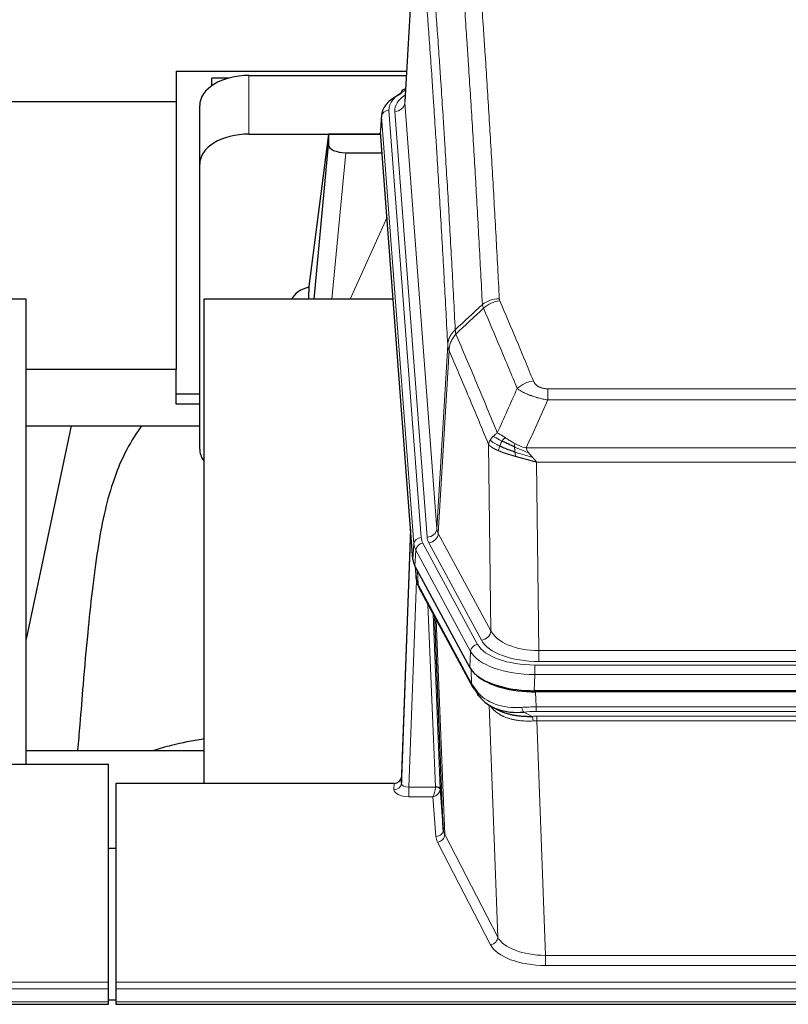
# Model space of a CAD drawing. Header units: inches. Extents: x 0 to 23760, y -13 to 16800.
# Tile 109 of 222: x 5627 to 5939, y 13660 to 14060. Entities that reach past the tile are written whole.
import ezdxf

# ---------------------------------------------------------------- set-up
doc = ezdxf.new("R2010")
doc.units = ezdxf.units.IN
doc.layers.add('254', color=7, linetype='Continuous', true_color=0xffffff)
doc.styles.add('latin_extended', font='simplex.shx')
doc.dimstyles.get("Standard").update_dxf_attribs({"dimtxt": 0.18, "dimasz": 0.18, "dimexe": 0.18, "dimexo": 0.0625, "dimgap": 0.09, "dimtad": 0, "dimtih": 1, "dimtoh": 1, "dimdec": 4, "dimzin": 0, "dimdsep": 46, "dimtxsty": 'Standard', "dimcen": 0.09, "dimadec": 0, "dimazin": 0, "dimtfac": 1, "dimtdec": 4, "dimtofl": 0, "dimtmove": 0, "dimatfit": 3, "dimfxl": 1, "dimtolj": 1, "dimtzin": 0, "dimarcsym": 0})

# ---------------------------------------------------------------- blocks, each defined once
blk = doc.blocks.new('_U5')
at = {"layer": '254', "color": 3, "linetype": 'Continuous', "lineweight": 13, "transparency": 16777216}
for p, q in [((5363.12, 12947.27), (5363.12, 14391.07)), ((4878.29, 12947.27), (5403.12, 12947.27)), ((5363.12, 12807.27), (5363.12, 12441.16)), ((6959.29, 12301.16), (5323.12, 12301.16))]:
    blk.add_line(p, q, dxfattribs=at)
at = {"layer": '254', "color": 3, "transparency": 16777216}
for points in [[(5386.45, 12807.27), (5339.78, 12807.27), (5363.12, 12947.27)], [(5339.78, 12441.16), (5386.45, 12441.16), (5363.12, 12301.16)]]:
    blk.add_solid(points, dxfattribs=at)
at = {"layer": 'Defpoints', "color": 0, "transparency": 16777216}
for p in [(4838.29, 12947.27), (5363.12, 12301.16), (6999.29, 12301.16)]:
    blk.add_point(p, dxfattribs=at)
at = {"layer": '254', "color": 2, "lineweight": 13, "transparency": 16777216, "insert": (5153.12, 13961.07), "char_height": 140, "attachment_point": 1, "rotation": 90, "style": 'latin_extended'}
blk.add_mtext('\\A1;\\C2;650', dxfattribs=at)

msp = doc.modelspace()

# ---------------------------------------------------------------- linework, layer by layer
at = {"layer": '254', "color": 2, "linetype": 'Continuous', "lineweight": 25}
for p, q in [((5788.774, 14113.052), (5783.523, 14026.416)), ((5690.788, 14038.811), (5690.788, 14026.289)), ((5690.788, 14038.811), (5784.276, 14038.811)), ((5705.291, 14032.856), (5705.291, 14035.861)), ((5711.847, 14035.861), (5705.291, 14035.861)), ((5720.345, 14037.015), (5784.167, 14037.015)), ((5783.835, 14031.559), (5782.891, 14031.123)), ((5690.788, 14026.289), (5551.602, 14026.289)), ((5690.788, 14026.289), (5690.788, 13917.686)), ((5700.345, 14001.039), (5700.345, 14024.841)), ((5774.144, 14021.066), (5773.763, 14014.783)), ((5720.345, 14013.213), (5773.831, 14013.213)), ((5752.655, 14013.123), (5744.607, 13951.338)), ((5773.838, 14013.123), (5752.655, 14013.123)), ((5752.655, 14013.123), (5752.655, 14008.892)), ((5786.887, 13840.546), (5773.769, 14014)), ((5746.744, 13946.236), (5752.655, 14008.892)), ((5759.628, 14005.672), (5774.399, 14005.672)), ((5700.345, 13885.385), (5700.345, 14001.039)), ((5744.606, 13951.331), (5744.607, 13951.338)), ((5744.606, 13951.331), (5744.606, 13949.146)), ((5629.951, 13946.236), (5549.683, 13946.236)), ((5629.951, 13757.434), (5629.951, 13946.236)), ((5778.895, 13946.236), (5701.951, 13946.236)), ((5701.951, 13946.236), (5701.951, 13749.669)), ((5690.788, 13917.686), (5629.947, 13917.686)), ((5690.788, 13903.627), (5690.788, 13917.686)), ((5700.348, 13907.626), (5690.788, 13907.626)), ((5700.348, 13903.627), (5690.788, 13903.627)), ((5629.946, 13894.748), (5700.327, 13894.748)), ((5648.178, 13894.746), (5629.951, 13808.261)), ((5785.951, 13852.928), (5782.193, 13752.289)), ((5782.182, 13749.752), (5785.87, 13848.534)), ((5809.926, 13796.754), (5787.672, 13837.969)), ((5787.799, 13837.732), (5788.163, 13832.93)), ((5788.156, 13833.044), (5787.985, 13837.388)), ((5788.156, 13833.044), (5788.163, 13832.93)), ((5789.3, 13829.134), (5811.048, 13788.859)), ((5799.207, 13730.924), (5795.779, 13817.134)), ((6052.494, 13787.316), (5836.088, 13787.316)), ((6051.903, 13786.835), (5836.68, 13786.835)), ((5819.189, 13780.682), (5821.932, 13779.296)), ((5629.954, 13763.007), (5701.951, 13763.007)), ((5620.334, 13757.434), (5663.291, 13757.434)), ((5663.291, 13669.033), (5663.291, 13757.434)), ((5782.193, 13752.289), (5782.182, 13749.752)), ((5666.291, 13749.667), (5666.291, 13669.033)), ((5779.194, 13749.667), (5666.291, 13749.667)), ((5797.978, 13747.541), (5799.207, 13730.924)), ((5663.292, 13723.469), (5666.292, 13723.469)), ((5663.291, 13666.299), (5663.291, 13669.033)), ((5666.291, 13669.033), (5666.291, 13666.299)), ((5663.291, 13661.051), (5663.291, 13666.299)), ((5666.291, 13666.299), (5666.291, 13661.051)), ((5106.291, 13660.035), (5663.291, 13660.035)), ((5666.286, 13661.726), (5663.284, 13661.726)), ((5663.291, 13660.035), (5663.291, 13661.051)), ((5666.291, 13661.051), (5666.291, 13660.035)), ((5666.291, 13660.035), (6223.291, 13660.035))]:
    msp.add_line(p, q, dxfattribs=at)
at = {"layer": '254', "color": 110, "linetype": 'Continuous', "lineweight": 13}
for p, q in [((5788.775, 14112.43), (5783.528, 14025.841)), ((5720.345, 14013.213), (5720.345, 14037.015)), ((5777.144, 14022.849), (5790.255, 13849.489)), ((5779.536, 14022.414), (5792.602, 13849.641)), ((5783.528, 14025.841), (5796.594, 13853.068)), ((5774.15, 14020.279), (5773.769, 14014)), ((5787.261, 13846.919), (5774.15, 14020.279)), ((5759.628, 14005.672), (5754.021, 13946.237)), ((5761.433, 13946.237), (5776.374, 13979.551)), ((5796.594, 13853.068), (5800.971, 13927.744)), ((5801.527, 13925.411), (5797.175, 13851.159)), ((5841.62, 13909.863), (6046.963, 13909.863)), ((5841.62, 13905.3), (5841.62, 13909.863)), ((6046.963, 13905.3), (5841.62, 13905.3)), ((5818.527, 13811.615), (5817.569, 13887.266)), ((5832.889, 13885.82), (6055.694, 13885.82)), ((6051.581, 13880.076), (5837.001, 13880.076)), ((5837.001, 13880.076), (5837.97, 13803.58)), ((5797.175, 13851.159), (5818.527, 13811.615)), ((5786.887, 13840.546), (5787.261, 13846.919)), ((5790.952, 13847.198), (5813.126, 13806.132)), ((5814.651, 13807.807), (5793.299, 13847.35)), ((5788.045, 13844.341), (5787.672, 13837.969)), ((5810.219, 13803.276), (5788.045, 13844.341)), ((5787.802, 13837.728), (5788.156, 13833.044)), ((5788.723, 13836.022), (5788.941, 13830.464)), ((5788.306, 13832.072), (5785.175, 13748.22)), ((5788.941, 13830.464), (5810.688, 13790.189)), ((5795.981, 13748.307), (5792.958, 13822.359)), ((5795.086, 13818.419), (5797.978, 13747.541)), ((5796.325, 13816.124), (5799.793, 13728.913)), ((5809.926, 13796.754), (5810.219, 13803.276)), ((5837.97, 13799.167), (5837.97, 13803.58)), ((5837.97, 13803.58), (6050.613, 13803.58)), ((6050.613, 13799.167), (5837.97, 13799.167)), ((5810.688, 13790.189), (5810.512, 13795.824)), ((5836.381, 13797.743), (6052.201, 13797.743)), ((5836.381, 13793.838), (5836.381, 13797.743)), ((5836.381, 13793.838), (5836.088, 13787.316)), ((6052.201, 13793.838), (5836.381, 13793.838)), ((5836.68, 13786.835), (5836.87, 13780.743)), ((5821.278, 13687.298), (5817.842, 13781.438)), ((5831.846, 13778.65), (5835.3, 13776.904)), ((5836.87, 13778.878), (5836.87, 13780.743)), ((5836.87, 13780.743), (6051.712, 13780.743)), ((6051.712, 13778.878), (5836.87, 13778.878)), ((5837.213, 13776.936), (6051.37, 13776.936)), ((5837.213, 13775.07), (5837.213, 13776.936)), ((5837.213, 13775.07), (5840.686, 13679.895)), ((6051.37, 13775.07), (5837.213, 13775.07)), ((5779.184, 13747.219), (5779.194, 13749.667)), ((5785.175, 13748.22), (5785.175, 13744.305)), ((5785.175, 13748.22), (5795.98, 13748.22)), ((5785.175, 13744.305), (5795.017, 13744.305)), ((5796.211, 13728.157), (5795.017, 13744.305)), ((5799.793, 13728.913), (5821.278, 13687.298)), ((5818.369, 13684.235), (5796.884, 13725.85)), ((5840.686, 13679.895), (6047.896, 13679.895)), ((5840.686, 13679.895), (5840.686, 13675.793)), ((6047.896, 13675.793), (5840.686, 13675.793)), ((5106.291, 13669.033), (5663.291, 13669.033)), ((5666.291, 13669.033), (6223.291, 13669.033)), ((5106.291, 13666.299), (5663.291, 13666.299)), ((5666.291, 13666.299), (6223.291, 13666.299)), ((5106.291, 13661.051), (5663.291, 13661.051)), ((5666.291, 13661.051), (6223.291, 13661.051))]:
    msp.add_line(p, q, dxfattribs=at)
at = {"layer": '254', "color": 2, "linetype": 'Continuous', "lineweight": 25}
for centre, major_axis, ratio, start_param, end_param in [((5720.345, 14024.841), (-20, 0), 0.608706, 4.712389, 6.2831853), ((5784.149, 14028.4), (1.258, -2.724), 0.6272114, 3.1415983, 4.0254232), ((5801.163, 14020.562), (-27.03, 0.194), 0.4633579, 5.502135, 6.3212481), ((5720.345, 14001.039), (-20, 0), 0.608706, 4.712389, 6.2831853), ((5759.682, 14008.917), (7.027, 0.031), 0.4617281, 3.1395348, 4.7027345), ((5747.486, 13944.157), (-10.208, 0), 0.7029015, 4.9983373, 5.9892938), ((5747.485, 13752.766), (-10.152, 515.131), 0.0020796, 5.0973622, 5.1034663), ((5720.345, 13885.385), (-20, 0), 0.608706, 0, 0.4035719), ((5813.907, 13840.985), (27.037, 0.006), 0.4611335, 3.1763491, 3.3855005), ((5815.951, 13813.255), (-27.174, 22.247), 0.2659533, 0.2482948, 0.280275), ((5814.8, 13842.531), (26.161, 11.46), 0.4493681, 3.0159633, 3.1613144), ((5792.654, 13831.355), (3.584, 1.776), 0.8816114, 2.7716102, 3.1419462), ((5836.146, 13799.8), (27.023, 0.034), 0.4619935, 3.3853572, 3.670307), ((5836.705, 13799.309), (27.01, 0.015), 0.4618579, 3.6271853, 4.7111791), ((5836.146, 13799.8), (27.023, 0.034), 0.4619935, 3.670307, 4.7096668), ((5837.52, 13773.309), (-27.355, 20.182), 0.1876908, 0.3765826, 0.5974134), ((5814.567, 13790.759), (3.52, 1.9), 0.8606628, 3.1415888, 3.5094104), ((5834.824, 13770.447), (-23.434, 19.972), 0.1471226, 0.3626514, 0.5834823), ((5816.344, 13788.077), (3.195, 2.407), 0.6715965, 2.6043549, 3.391291), ((5836.617, 13802.127), (23.359, 16.381), 0.7286412, 3.1732971, 4.057134), ((5779.194, 13752.38), (3, 0.002), 0.9042699, 4.7116987, 6.2488686)]:
    msp.add_ellipse(centre, major_axis=major_axis, ratio=ratio, start_param=start_param, end_param=end_param, dxfattribs=at)
at = {"layer": '254', "color": 110, "linetype": 'Continuous', "lineweight": 13}
for centre, major_axis, ratio, start_param, end_param in [((5801.163, 14023.223), (-24.034, 0.016), 0.461198, 5.4992389, 6.318352), ((5784.149, 14028.4), (1.258, -2.724), 0.6272114, 2.6666598, 3.1415983), ((5803.555, 14022.788), (-24.034, 0.016), 0.461198, 5.6862399, 6.318352), ((5777.144, 14020.188), (2.991, 0.226), 0.8864705, 1.5038552, 3.0222916), ((5779.536, 14025.962), (3.989, 0.302), 0.8864705, 4.6454478, 6.1638843), ((5821.924, 13938.115), (-9.987, -0.512), 0.8285973, 4.6699673, 5.4273767), ((5822.112, 13937.323), (-9.188, -3.948), 0.8056434, 4.3791539, 5.1247913), ((5835.773, 13904.862), (-9.245, -3.812), 0.7933159, 4.3962573, 5.1392153), ((5785.87, 13846.381), (0.214, 6.443), 0.0117452, 0.5090713, 1.2305416), ((5792.602, 13853.189), (3.989, 0.302), 0.8864705, 4.6454478, 6.1638843), ((5793.299, 13850.898), (3.52, 1.9), 0.8606628, 4.2773553, 5.7957917), ((5816.62, 13853.58), (20.038, 0.241), 0.4621297, 3.1708089, 3.3799603), ((5788.869, 13848.443), (2.998, -0.112), 0.4302668, 3.1576572, 3.7226285), ((5790.255, 13846.828), (2.991, 0.226), 0.8864705, 1.5038552, 3.0222916), ((5814.273, 13847.218), (-27.028, 0.171), 0.4605351, 0.0378207, 0.2469722), ((5790.952, 13844.537), (2.64, 1.425), 0.8606628, 1.1357626, 2.6541991), ((5814.273, 13849.879), (24.033, 0.005), 0.4611335, 3.1763491, 3.3855005), ((5816.62, 13850.032), (24.033, 0.005), 0.4611335, 3.1763491, 3.3855005), ((5815.951, 13813.255), (-27.538, 20.422), 0.182049, 0.3394769, 0.3714573), ((5792.82, 13831.035), (3.52, 1.9), 0.8606628, 2.7414655, 3.1415888), ((5814.651, 13811.355), (3.52, 1.9), 0.8606628, 4.2773553, 5.7957917), ((5837.89, 13814.188), (-20.002, 0.126), 0.5302672, 0.2567917, 1.5781041), ((5837.89, 13810.64), (-24.002, 0.049), 0.477994, 0.2537759, 1.5750883), ((5813.126, 13803.471), (2.64, 1.425), 0.8606628, 1.1357626, 2.6541991), ((5836.433, 13806.179), (-27.018, 0.111), 0.4567867, 0.246464, 1.5707737), ((5836.433, 13808.84), (24.02, 0.03), 0.4619935, 3.3853572, 4.7096668), ((5814.567, 13790.759), (3.52, 1.9), 0.8606628, 2.7414655, 3.1415888), ((5836.617, 13802.127), (25.329, 12.681), 0.6929209, 3.2824386, 4.1662755), ((5837.52, 13773.309), (-27.015, 0.091), 0.2751837, 4.7373543, 4.9581852), ((5831.846, 13782.485), (-0.368, 3.983), 0.2964475, 2.0527062, 2.8396422), ((5837.52, 13769.474), (-23.017, 0.318), 0.4083138, 4.7462544, 4.9670852), ((5838.002, 13767.123), (-24.025, 0.387), 0.4081206, 4.7518285, 4.8316761), ((5835.3, 13773.069), (0.131, -3.998), 0.1099517, 2.0830946, 2.8518059), ((5838.002, 13763.288), (-20.023, 0.877), 0.5868265, 4.777515, 4.8573626), ((5785.187, 13747.219), (6.003, 0.008), 0.4854373, 3.1388974, 4.7096937), ((5779.184, 13749.843), (-3, 0.013), 0.8746179, 1.5745081, 3.1116779), ((5785.187, 13749.843), (3.004, 0.138), 0.5390598, 3.1127167, 4.683513), ((5795.017, 13746.929), (0.506, 2.997), 0.2740591, 3.694004, 5.2037138), ((5795.017, 13746.929), (2.669, 1.608), 0.8008031, 4.262859, 5.7725688), ((5794.981, 13748.276), (-1.001, 0.011), 0.9036692, 3.0924533, 3.1882189), ((5795.98, 13747.359), (1.996, -0.13), 0.4297663, 0.0674602, 1.5988341), ((5795.981, 13747.446), (1.998, 0.082), 0.4302193, 0.0160628, 1.553239), ((5794.981, 13747.415), (2.996, 0.15), 0.8842158, 6.1784609, 6.2742264), ((5796.211, 13730.781), (-2.992, -0.221), 0.8740585, 1.5062672, 3.1117425), ((5819.21, 13731.178), (-20.016, 0.121), 0.4848834, 0.0387668, 0.248091), ((5819.21, 13728.554), (-23.014, 0.002), 0.4845187, 0.0358431, 0.2451673), ((5796.884, 13728.474), (-2.666, -1.376), 0.8484453, 1.1579292, 2.76165), ((5818.369, 13686.859), (-2.666, -1.376), 0.8484453, 1.1579292, 2.76165), ((5840.693, 13689.568), (-20.013, 0.104), 0.483363, 0.2476114, 1.5729934), ((5840.693, 13686.944), (23.012, 0.004), 0.4845836, 3.3866449, 4.7120269)]:
    msp.add_ellipse(centre, major_axis=major_axis, ratio=ratio, start_param=start_param, end_param=end_param, dxfattribs=at)
for points, knots in [([(5815.057, 13944.028), (5814.618, 13952.597), (5813.727, 13969.495), (5812.805, 13985.918), (5812.102, 13998.057), (5811.866, 14002.073), (5811.389, 14010.046), (5811.149, 14014.003), (5810.423, 14025.785), (5809.931, 14033.517), (5809.307, 14043.031), (5809.181, 14044.926), (5808.93, 14048.7), (5808.551, 14054.338), (5808.168, 14059.905), (5807.396, 14070.947), (5806.353, 14085.419), (5804.743, 14106.38), (5803.641, 14119.854), (5803.083, 14126.467)], [0, 0, 0, 0, 0.125, 0.25, 0.25, 0.3125, 0.3125, 0.375, 0.375, 0.5, 0.5, 0.53125, 0.53125, 0.5625, 0.625, 0.625, 0.75, 0.875, 1, 1, 1, 1]), ([(5809.966, 14129.056), (5810.523, 14122.436), (5811.624, 14108.946), (5813.232, 14087.961), (5814.274, 14073.472), (5815.045, 14062.418), (5815.427, 14056.844), (5815.805, 14051.199), (5816.057, 14047.421), (5816.182, 14045.524), (5816.805, 14035.999), (5817.297, 14028.258), (5818.022, 14016.462), (5818.262, 14012.501), (5818.738, 14004.518), (5818.974, 14000.497), (5819.676, 13988.344), (5820.596, 13971.902), (5821.487, 13954.983), (5821.924, 13946.404)], [0, 0, 0, 0, 0.125, 0.25, 0.375, 0.375, 0.4375, 0.46875, 0.46875, 0.5, 0.5, 0.625, 0.625, 0.6875, 0.6875, 0.75, 0.75, 0.875, 1, 1, 1, 1]), ([(5791.831, 14119.046), (5792.402, 14112.355), (5793.53, 14098.713), (5795.175, 14077.471), (5796.241, 14062.792), (5797.03, 14051.588), (5797.421, 14045.938), (5797.872, 14039.261), (5798.065, 14036.381), (5798.193, 14034.457), (5798.257, 14033.493), (5798.576, 14028.663), (5798.955, 14022.82), (5799.393, 14015.92), (5799.58, 14012.945), (5799.704, 14010.957), (5799.766, 14009.962), (5800.322, 14000.984), (5801.295, 13984.776), (5802.706, 13959.724), (5803.614, 13942.528), (5804.06, 13933.806)], [0, 0, 0, 0, 0.125, 0.25, 0.375, 0.375, 0.4375, 0.46875, 0.484375, 0.484375, 0.5, 0.5, 0.5625, 0.59375, 0.609375, 0.609375, 0.625, 0.625, 0.75, 0.875, 1, 1, 1, 1]), ([(5800.971, 13927.744), (5800.526, 13936.438), (5799.62, 13953.58), (5798.213, 13978.554), (5797.243, 13994.712), (5796.688, 14003.663), (5796.627, 14004.655), (5796.503, 14006.637), (5796.317, 14009.602), (5795.88, 14016.482), (5795.502, 14022.307), (5795.184, 14027.123), (5795.12, 14028.084), (5794.992, 14030.002), (5794.8, 14032.874), (5794.35, 14039.531), (5793.96, 14045.165), (5793.174, 14056.336), (5792.11, 14070.972), (5790.47, 14092.153), (5789.345, 14105.757), (5788.775, 14112.43)], [0, 0, 0, 0, 0.125, 0.25, 0.375, 0.375, 0.390625, 0.390625, 0.40625, 0.4375, 0.5, 0.5, 0.515625, 0.515625, 0.53125, 0.5625, 0.625, 0.625, 0.75, 0.875, 1, 1, 1, 1]), ([(5829.193, 13909.96), (5828.058, 13912.719), (5826.921, 13915.466), (5824.646, 13920.939), (5823.507, 13923.664), (5820.088, 13931.805), (5817.804, 13937.187), (5815.515, 13942.523)], [0, 0, 0, 0, 0.25, 0.25, 0.5, 0.5, 1, 1, 1, 1]), ([(5822.112, 13945.61), (5822.056, 13945.74), (5822.012, 13945.872), (5821.95, 13946.137), (5821.931, 13946.27), (5821.924, 13946.404)], [0, 0, 0, 0, 0.5, 0.5, 1, 1, 1, 1]), ([(5822.112, 13945.61), (5824.397, 13940.269), (5826.678, 13934.882), (5830.094, 13926.734), (5831.231, 13924.007), (5833.504, 13918.529), (5834.639, 13915.779), (5835.773, 13913.017)], [0, 0, 0, 0, 0.5, 0.5, 0.75, 0.75, 1, 1, 1, 1]), ([(5800.971, 13927.744), (5800.971, 13927.759), (5800.973, 13927.789), (5800.976, 13927.834), (5800.98, 13927.879), (5800.983, 13927.924), (5800.987, 13927.968), (5800.991, 13928.013), (5800.995, 13928.058), (5801, 13928.103), (5801.005, 13928.147), (5801.01, 13928.192), (5801.015, 13928.237), (5801.021, 13928.281), (5801.027, 13928.326), (5801.033, 13928.371), (5801.039, 13928.415), (5801.046, 13928.46), (5801.053, 13928.504), (5801.06, 13928.549), (5801.067, 13928.593), (5801.075, 13928.638), (5801.083, 13928.682), (5801.091, 13928.727), (5801.099, 13928.771), (5801.108, 13928.815), (5801.117, 13928.86), (5801.126, 13928.904), (5801.135, 13928.948), (5801.145, 13928.992), (5801.155, 13929.037), (5801.165, 13929.081), (5801.175, 13929.125), (5801.186, 13929.169), (5801.197, 13929.213), (5801.208, 13929.257), (5801.219, 13929.3), (5801.231, 13929.344), (5801.243, 13929.388), (5801.255, 13929.432), (5801.267, 13929.476), (5801.28, 13929.519), (5801.293, 13929.563), (5801.306, 13929.606), (5801.319, 13929.65), (5801.333, 13929.693), (5801.346, 13929.737), (5801.361, 13929.78), (5801.375, 13929.823), (5801.389, 13929.866), (5801.404, 13929.909), (5801.419, 13929.952), (5801.435, 13929.995), (5801.45, 13930.038), (5801.466, 13930.081), (5801.482, 13930.124), (5801.498, 13930.167), (5801.515, 13930.21), (5801.532, 13930.252), (5801.549, 13930.295), (5801.566, 13930.337), (5801.583, 13930.38), (5801.601, 13930.422), (5801.619, 13930.464), (5801.637, 13930.506), (5801.655, 13930.548), (5801.674, 13930.59), (5801.693, 13930.632), (5801.712, 13930.674), (5801.732, 13930.716), (5801.751, 13930.758), (5801.771, 13930.799), (5801.791, 13930.841), (5801.811, 13930.882), (5801.832, 13930.924), (5801.853, 13930.965), (5801.88, 13931.018), (5801.914, 13931.083), (5801.954, 13931.16), (5801.996, 13931.237), (5802.039, 13931.313), (5802.082, 13931.389), (5802.126, 13931.464), (5802.171, 13931.54), (5802.216, 13931.614), (5802.263, 13931.689), (5802.31, 13931.763), (5802.358, 13931.837), (5802.406, 13931.911), (5802.456, 13931.984), (5802.506, 13932.057), (5802.557, 13932.129), (5802.608, 13932.202), (5802.661, 13932.273), (5802.714, 13932.345), (5802.768, 13932.416), (5802.823, 13932.486), (5802.878, 13932.556), (5802.934, 13932.626), (5802.991, 13932.695), (5803.048, 13932.764), (5803.106, 13932.833), (5803.165, 13932.901), (5803.225, 13932.969), (5803.285, 13933.036), (5803.346, 13933.103), (5803.408, 13933.169), (5803.47, 13933.235), (5803.533, 13933.3), (5803.597, 13933.365), (5803.661, 13933.43), (5803.726, 13933.494), (5803.791, 13933.557), (5803.858, 13933.62), (5803.924, 13933.683), (5803.992, 13933.745), (5804.037, 13933.786), (5804.06, 13933.806)], [0, 0, 0, 0, 0.0066687, 0.0133374, 0.0200061, 0.0266746, 0.0333432, 0.0400116, 0.0466801, 0.0533484, 0.0600168, 0.066685, 0.0733532, 0.0800214, 0.0866895, 0.0933575, 0.1000255, 0.1066935, 0.1133614, 0.1200292, 0.126697, 0.1333647, 0.1400324, 0.1467001, 0.1533676, 0.1600352, 0.1667026, 0.1733701, 0.1800374, 0.1867047, 0.193372, 0.2000392, 0.2067064, 0.2133735, 0.2200405, 0.2267075, 0.2333745, 0.2400414, 0.2467082, 0.253375, 0.2600418, 0.2667085, 0.2733751, 0.2800417, 0.2867082, 0.2933747, 0.3000412, 0.3067075, 0.3133739, 0.3200401, 0.3267064, 0.3333725, 0.3400387, 0.3467047, 0.3533708, 0.3600367, 0.3667026, 0.3733685, 0.3800343, 0.3867001, 0.3933658, 0.4000315, 0.4066971, 0.4133626, 0.4200281, 0.4266936, 0.433359, 0.4400243, 0.4466896, 0.4533549, 0.4600201, 0.4666852, 0.4733503, 0.4800154, 0.4866804, 0.4933453, 0.5000102, 0.5125098, 0.5250093, 0.5375088, 0.5500082, 0.5625077, 0.5750071, 0.5875066, 0.600006, 0.6125054, 0.6250049, 0.6375043, 0.6500037, 0.6625032, 0.6750026, 0.6875021, 0.7000016, 0.7125011, 0.7250006, 0.7375001, 0.7499997, 0.7624993, 0.7749989, 0.7874985, 0.7999982, 0.812498, 0.8249977, 0.8374975, 0.8499974, 0.8624973, 0.8749972, 0.8874972, 0.8999973, 0.9124974, 0.9249976, 0.9374978, 0.9499981, 0.9624985, 0.9749989, 0.9874994, 1, 1, 1, 1]), ([(5801.527, 13925.411), (5801.548, 13925.994), (5801.626, 13926.582), (5801.889, 13927.748), (5802.075, 13928.327), (5802.547, 13929.459), (5802.832, 13930.011), (5803.49, 13931.075), (5803.863, 13931.586), (5804.272, 13932.069)], [0, 0, 0, 0, 0.25, 0.25, 0.5, 0.5, 0.75, 0.75, 1, 1, 1, 1]), ([(5804.272, 13932.069), (5804.197, 13932.363), (5804.154, 13932.665), (5804.096, 13933.255), (5804.081, 13933.542), (5804.06, 13933.806)], [0, 0, 0, 0, 0.5, 0.5, 1, 1, 1, 1]), ([(5804.272, 13932.069), (5807.094, 13925.514), (5809.91, 13918.89), (5814.123, 13908.85), (5815.526, 13905.486), (5818.329, 13898.725), (5819.728, 13895.327), (5821.126, 13891.912)], [0, 0, 0, 0, 0.5, 0.5, 0.75, 0.75, 1, 1, 1, 1]), ([(5801.527, 13925.411), (5801.522, 13925.423), (5801.512, 13925.448), (5801.496, 13925.487), (5801.481, 13925.525), (5801.466, 13925.565), (5801.451, 13925.605), (5801.435, 13925.645), (5801.42, 13925.687), (5801.405, 13925.729), (5801.389, 13925.771), (5801.374, 13925.814), (5801.358, 13925.858), (5801.343, 13925.902), (5801.328, 13925.947), (5801.313, 13925.993), (5801.297, 13926.039), (5801.282, 13926.086), (5801.268, 13926.134), (5801.253, 13926.182), (5801.238, 13926.23), (5801.224, 13926.28), (5801.21, 13926.33), (5801.195, 13926.38), (5801.182, 13926.431), (5801.168, 13926.483), (5801.155, 13926.536), (5801.134, 13926.62), (5801.108, 13926.732), (5801.08, 13926.869), (5801.056, 13926.997), (5801.037, 13927.114), (5801.021, 13927.221), (5801.008, 13927.318), (5800.998, 13927.405), (5800.99, 13927.482), (5800.984, 13927.549), (5800.979, 13927.606), (5800.976, 13927.653), (5800.974, 13927.69), (5800.972, 13927.717), (5800.971, 13927.734), (5800.971, 13927.742), (5800.971, 13927.744)], [0, 0, 0, 0, 0.0155037, 0.0313049, 0.0474035, 0.0637997, 0.0804935, 0.097485, 0.1147743, 0.1323613, 0.1502462, 0.1684289, 0.1869096, 0.2056883, 0.224765, 0.2441397, 0.2638126, 0.2837835, 0.3040527, 0.32462, 0.3454856, 0.3666494, 0.3881116, 0.409872, 0.4319308, 0.454288, 0.4769435, 0.4998975, 0.5635611, 0.6228928, 0.6778927, 0.7285606, 0.7748966, 0.8169007, 0.8545729, 0.8879131, 0.9169214, 0.9415977, 0.9619421, 0.9779545, 0.989635, 0.9969835, 1, 1, 1, 1]), ([(5817.569, 13887.266), (5816.239, 13890.507), (5814.906, 13893.732), (5812.238, 13900.152), (5810.903, 13903.346), (5806.892, 13912.883), (5804.213, 13919.178), (5801.527, 13925.411)], [0, 0, 0, 0, 0.25, 0.25, 0.5, 0.5, 1, 1, 1, 1]), ([(5841.62, 13909.863), (5841.437, 13909.863), (5841.255, 13909.868), (5840.891, 13909.886), (5840.711, 13909.901), (5840.356, 13909.939), (5840.18, 13909.963), (5839.834, 13910.021), (5839.663, 13910.056), (5839.452, 13910.106), (5839.41, 13910.116), (5839.326, 13910.137), (5839.202, 13910.17), (5839.08, 13910.206), (5838.841, 13910.281), (5838.534, 13910.39), (5838.247, 13910.517), (5838.073, 13910.602), (5838.039, 13910.619), (5837.971, 13910.655), (5837.937, 13910.672), (5837.837, 13910.727), (5837.772, 13910.764), (5837.583, 13910.877), (5837.463, 13910.955), (5837.237, 13911.118), (5837.13, 13911.202), (5836.927, 13911.374), (5836.831, 13911.463), (5836.718, 13911.577), (5836.696, 13911.6), (5836.652, 13911.646), (5836.631, 13911.67), (5836.567, 13911.74), (5836.526, 13911.787), (5836.407, 13911.928), (5836.334, 13912.024), (5836.197, 13912.217), (5836.133, 13912.315), (5835.957, 13912.611), (5835.857, 13912.813), (5835.773, 13913.017)], [0, 0, 0, 0, 0.0625, 0.0625, 0.125, 0.125, 0.1875, 0.1875, 0.25, 0.25, 0.265625, 0.265625, 0.28125, 0.3125, 0.3125, 0.375, 0.4375, 0.4375, 0.453125, 0.453125, 0.46875, 0.46875, 0.5, 0.5, 0.5625, 0.5625, 0.625, 0.625, 0.6875, 0.6875, 0.703125, 0.703125, 0.71875, 0.71875, 0.75, 0.75, 0.8125, 0.8125, 0.875, 0.875, 1, 1, 1, 1]), ([(5841.62, 13905.3), (5841.285, 13905.36), (5840.952, 13905.424), (5840.289, 13905.557), (5839.961, 13905.627), (5838.985, 13905.844), (5838.347, 13906), (5837.644, 13906.189), (5837.567, 13906.21), (5837.411, 13906.253), (5837.334, 13906.274), (5837.102, 13906.34), (5836.949, 13906.383), (5836.495, 13906.517), (5835.9, 13906.7), (5835.327, 13906.891), (5834.906, 13907.038), (5834.697, 13907.113), (5834.492, 13907.189), (5834.355, 13907.239), (5834.288, 13907.265), (5833.682, 13907.495), (5833.174, 13907.705), (5832.455, 13908.029), (5832.222, 13908.138), (5831.884, 13908.304), (5831.773, 13908.36), (5831.555, 13908.472), (5831.447, 13908.528), (5830.92, 13908.81), (5830.532, 13909.037), (5829.817, 13909.496), (5829.49, 13909.727), (5829.193, 13909.96)], [0, 0, 0, 0, 0.0625, 0.0625, 0.125, 0.125, 0.25, 0.25, 0.265625, 0.265625, 0.28125, 0.28125, 0.3125, 0.3125, 0.375, 0.4375, 0.4375, 0.46875, 0.484375, 0.484375, 0.5, 0.5, 0.625, 0.625, 0.6875, 0.6875, 0.71875, 0.71875, 0.75, 0.75, 0.875, 0.875, 1, 1, 1, 1]), ([(5818.208, 13888.979), (5818.365, 13889.254), (5818.545, 13889.526), (5818.949, 13890.057), (5819.174, 13890.316), (5819.419, 13890.567)], [0, 0, 0, 0, 0.5, 0.5, 1, 1, 1, 1]), ([(5819.419, 13890.567), (5819.665, 13890.811), (5819.931, 13891.047), (5820.501, 13891.496), (5820.805, 13891.71), (5821.126, 13891.912)], [0, 0, 0, 0, 0.5, 0.5, 1, 1, 1, 1]), ([(5823.077, 13888.636), (5822.705, 13888.824), (5822.349, 13889.007), (5820.988, 13889.712), (5820.117, 13890.184), (5819.419, 13890.567)], [0, 0, 0, 0, 0.25, 0.25, 1, 1, 1, 1]), ([(5824.301, 13890.017), (5824.002, 13890.21), (5823.712, 13890.399), (5822.585, 13891.119), (5821.819, 13891.585), (5821.126, 13891.912)], [0, 0, 0, 0, 0.25, 0.25, 1, 1, 1, 1]), ([(5817.569, 13887.266), (5817.626, 13887.552), (5817.709, 13887.839), (5817.922, 13888.412), (5818.053, 13888.697), (5818.208, 13888.979)], [0, 0, 0, 0, 0.5, 0.5, 1, 1, 1, 1]), ([(5821.601, 13884.718), (5821.589, 13884.723), (5821.566, 13884.732), (5821.531, 13884.747), (5821.496, 13884.762), (5821.46, 13884.778), (5821.424, 13884.793), (5821.387, 13884.809), (5821.35, 13884.825), (5821.313, 13884.841), (5821.275, 13884.858), (5821.237, 13884.874), (5821.199, 13884.891), (5821.16, 13884.908), (5821.121, 13884.926), (5821.081, 13884.943), (5821.042, 13884.961), (5821.002, 13884.979), (5820.961, 13884.997), (5820.92, 13885.016), (5820.879, 13885.035), (5820.838, 13885.054), (5820.796, 13885.073), (5820.754, 13885.092), (5820.712, 13885.112), (5820.67, 13885.132), (5820.627, 13885.152), (5820.584, 13885.173), (5820.541, 13885.193), (5820.498, 13885.214), (5820.454, 13885.235), (5820.41, 13885.257), (5820.366, 13885.279), (5820.322, 13885.3), (5820.277, 13885.323), (5820.233, 13885.345), (5820.188, 13885.368), (5820.143, 13885.391), (5820.098, 13885.414), (5820.052, 13885.437), (5820.007, 13885.461), (5819.962, 13885.485), (5819.916, 13885.509), (5819.87, 13885.534), (5819.824, 13885.558), (5819.778, 13885.583), (5819.732, 13885.609), (5819.686, 13885.634), (5819.64, 13885.66), (5819.594, 13885.686), (5819.548, 13885.712), (5819.502, 13885.739), (5819.455, 13885.766), (5819.409, 13885.793), (5819.363, 13885.82), (5819.317, 13885.848), (5819.27, 13885.876), (5819.224, 13885.904), (5819.178, 13885.933), (5819.132, 13885.961), (5819.086, 13885.991), (5819.041, 13886.02), (5818.995, 13886.049), (5818.949, 13886.079), (5818.904, 13886.109), (5818.858, 13886.14), (5818.813, 13886.171), (5818.768, 13886.202), (5818.724, 13886.233), (5818.679, 13886.265), (5818.635, 13886.296), (5818.59, 13886.329), (5818.547, 13886.361), (5818.503, 13886.394), (5818.459, 13886.427), (5818.416, 13886.46), (5818.373, 13886.494), (5818.331, 13886.527), (5818.289, 13886.562), (5818.247, 13886.596), (5818.205, 13886.631), (5818.164, 13886.666), (5818.124, 13886.701), (5818.083, 13886.737), (5818.043, 13886.773), (5818.004, 13886.809), (5817.965, 13886.845), (5817.926, 13886.882), (5817.888, 13886.919), (5817.85, 13886.957), (5817.813, 13886.994), (5817.777, 13887.032), (5817.741, 13887.07), (5817.705, 13887.109), (5817.67, 13887.148), (5817.636, 13887.187), (5817.602, 13887.226), (5817.58, 13887.253), (5817.569, 13887.266)], [0, 0, 0, 0, 0.0060657, 0.012223, 0.0184718, 0.0248123, 0.0312443, 0.0377679, 0.0443831, 0.0510899, 0.0578883, 0.0647782, 0.0717598, 0.0788329, 0.0859977, 0.093254, 0.1006019, 0.1080414, 0.1155725, 0.1231952, 0.1309095, 0.1387154, 0.1466129, 0.1546019, 0.1626826, 0.1708549, 0.1791188, 0.1874742, 0.1959213, 0.20446, 0.2130903, 0.2218121, 0.2306256, 0.2395307, 0.2485274, 0.2576156, 0.2667955, 0.276067, 0.2854301, 0.2948848, 0.3044311, 0.314069, 0.3237985, 0.3336196, 0.3435324, 0.3535367, 0.3636326, 0.3738202, 0.3840993, 0.3944701, 0.4049324, 0.4154864, 0.426132, 0.4368691, 0.4476979, 0.4586183, 0.4696303, 0.480734, 0.4919292, 0.503216, 0.5145945, 0.5260645, 0.5376262, 0.5492795, 0.5610244, 0.5728609, 0.584789, 0.5968087, 0.60892, 0.621123, 0.6334175, 0.6458037, 0.6582815, 0.6708509, 0.6835119, 0.6962645, 0.7091087, 0.7220445, 0.735072, 0.748191, 0.7614017, 0.774704, 0.7880979, 0.8015834, 0.8151605, 0.8288293, 0.8425896, 0.8564416, 0.8703852, 0.8844204, 0.8985472, 0.9127656, 0.9270756, 0.9414773, 0.9559705, 0.9705554, 0.9852319, 1, 1, 1, 1]), ([(5822.091, 13886.563), (5821.656, 13886.767), (5821.246, 13886.971), (5819.717, 13887.787), (5818.821, 13888.395), (5818.208, 13888.979)], [0, 0, 0, 0, 0.25, 0.25, 1, 1, 1, 1]), ([(5821.601, 13884.718), (5821.637, 13884.898), (5821.679, 13885.103), (5821.785, 13885.549), (5821.847, 13885.791), (5821.973, 13886.213), (5822.029, 13886.387), (5822.091, 13886.563)], [0, 0, 0, 0, 0.375, 0.375, 0.75, 0.75, 1, 1, 1, 1]), ([(5822.091, 13886.563), (5822.122, 13886.652), (5822.154, 13886.741), (5822.289, 13887.098), (5822.402, 13887.368), (5822.651, 13887.897), (5822.787, 13888.155), (5822.979, 13888.479), (5823.028, 13888.559), (5823.077, 13888.636)], [0, 0, 0, 0, 0.125, 0.125, 0.5, 0.5, 0.875, 0.875, 1, 1, 1, 1]), ([(5823.077, 13888.636), (5823.176, 13888.792), (5823.277, 13888.939), (5823.534, 13889.283), (5823.691, 13889.467), (5824.002, 13889.783), (5824.155, 13889.915), (5824.301, 13890.017)], [0, 0, 0, 0, 0.25, 0.25, 0.625, 0.625, 1, 1, 1, 1]), ([(5828.271, 13887.609), (5828.09, 13887.705), (5827.912, 13887.802), (5827.205, 13888.197), (5826.69, 13888.503), (5825.696, 13889.117), (5825.217, 13889.424), (5824.602, 13889.821), (5824.451, 13889.92), (5824.301, 13890.017)], [0, 0, 0, 0, 0.125, 0.125, 0.5, 0.5, 0.875, 0.875, 1, 1, 1, 1]), ([(5828.12, 13886.239), (5828.119, 13886.394), (5828.12, 13886.542), (5828.134, 13886.886), (5828.15, 13887.069), (5828.198, 13887.382), (5828.23, 13887.511), (5828.271, 13887.609)], [0, 0, 0, 0, 0.25, 0.25, 0.625, 0.625, 1, 1, 1, 1]), ([(5832.889, 13885.82), (5831.668, 13886.086), (5830.492, 13886.528), (5828.998, 13887.232), (5828.631, 13887.417), (5828.271, 13887.609)], [0, 0, 0, 0, 0.75, 0.75, 1, 1, 1, 1]), ([(5828.604, 13882.386), (5828.582, 13882.392), (5828.538, 13882.405), (5828.472, 13882.423), (5828.406, 13882.442), (5828.34, 13882.461), (5828.274, 13882.48), (5828.208, 13882.499), (5828.141, 13882.518), (5828.075, 13882.537), (5828.009, 13882.556), (5827.942, 13882.575), (5827.876, 13882.594), (5827.809, 13882.613), (5827.743, 13882.633), (5827.676, 13882.652), (5827.61, 13882.671), (5827.543, 13882.691), (5827.476, 13882.71), (5827.409, 13882.73), (5827.343, 13882.749), (5827.276, 13882.769), (5827.209, 13882.789), (5827.142, 13882.809), (5827.075, 13882.828), (5827.008, 13882.848), (5826.941, 13882.868), (5826.874, 13882.888), (5826.807, 13882.908), (5826.74, 13882.928), (5826.673, 13882.948), (5826.606, 13882.969), (5826.539, 13882.989), (5826.472, 13883.009), (5826.405, 13883.03), (5826.338, 13883.05), (5826.27, 13883.07), (5826.203, 13883.091), (5826.136, 13883.112), (5826.069, 13883.132), (5826.002, 13883.153), (5825.935, 13883.174), (5825.868, 13883.195), (5825.801, 13883.216), (5825.734, 13883.237), (5825.667, 13883.258), (5825.6, 13883.279), (5825.533, 13883.3), (5825.466, 13883.321), (5825.399, 13883.342), (5825.332, 13883.364), (5825.265, 13883.385), (5825.198, 13883.407), (5825.132, 13883.428), (5825.065, 13883.45), (5824.998, 13883.471), (5824.931, 13883.493), (5824.865, 13883.515), (5824.798, 13883.537), (5824.732, 13883.559), (5824.665, 13883.581), (5824.599, 13883.603), (5824.533, 13883.625), (5824.466, 13883.647), (5824.4, 13883.669), (5824.334, 13883.692), (5824.268, 13883.714), (5824.202, 13883.736), (5824.136, 13883.759), (5824.07, 13883.781), (5824.005, 13883.804), (5823.939, 13883.827), (5823.874, 13883.85), (5823.808, 13883.873), (5823.743, 13883.895), (5823.678, 13883.918), (5823.612, 13883.942), (5823.547, 13883.965), (5823.482, 13883.988), (5823.418, 13884.011), (5823.353, 13884.034), (5823.288, 13884.058), (5823.224, 13884.081), (5823.16, 13884.105), (5823.095, 13884.129), (5823.031, 13884.152), (5822.967, 13884.176), (5822.904, 13884.2), (5822.84, 13884.224), (5822.776, 13884.248), (5822.713, 13884.272), (5822.65, 13884.296), (5822.587, 13884.32), (5822.524, 13884.345), (5822.461, 13884.369), (5822.398, 13884.393), (5822.336, 13884.418), (5822.274, 13884.442), (5822.212, 13884.467), (5822.15, 13884.492), (5822.088, 13884.517), (5822.026, 13884.541), (5821.965, 13884.566), (5821.904, 13884.591), (5821.843, 13884.617), (5821.782, 13884.642), (5821.722, 13884.667), (5821.661, 13884.692), (5821.621, 13884.709), (5821.601, 13884.718)], [0, 0, 0, 0, 0.0082024, 0.0164263, 0.0246716, 0.0329384, 0.0412265, 0.0495362, 0.0578672, 0.0662198, 0.0745938, 0.0829892, 0.0914062, 0.0998446, 0.1083045, 0.1167859, 0.1252887, 0.1338131, 0.1423589, 0.1509263, 0.1595151, 0.1681255, 0.1767574, 0.1854108, 0.1940858, 0.2027822, 0.2115002, 0.2202398, 0.2290008, 0.2377835, 0.2465876, 0.2554134, 0.2642606, 0.2731295, 0.2820199, 0.2909319, 0.2998654, 0.3088206, 0.3177973, 0.3267956, 0.3358154, 0.3448569, 0.35392, 0.3630047, 0.3721109, 0.3812388, 0.3903883, 0.3995594, 0.4087522, 0.4179665, 0.4272025, 0.4364601, 0.4457393, 0.4550402, 0.4643627, 0.4737069, 0.4830727, 0.4924601, 0.5018692, 0.5113, 0.5207524, 0.5302265, 0.5397222, 0.5492397, 0.5587788, 0.5683395, 0.577922, 0.5875261, 0.5971519, 0.6067994, 0.6164686, 0.6261595, 0.6358721, 0.6456064, 0.6553624, 0.6651401, 0.6749395, 0.6847606, 0.6946034, 0.704468, 0.7143542, 0.7242622, 0.734192, 0.7441434, 0.7541166, 0.7641115, 0.7741282, 0.7841666, 0.7942268, 0.8043087, 0.8144123, 0.8245377, 0.8346848, 0.8448538, 0.8550444, 0.8652568, 0.875491, 0.885747, 0.8960247, 0.9063242, 0.9166455, 0.9269886, 0.9373534, 0.9477401, 0.9581485, 0.9685787, 0.9790306, 0.9895044, 1, 1, 1, 1]), ([(5833.759, 13883.922), (5832.349, 13884.444), (5830.912, 13885.027), (5829.042, 13885.832), (5828.578, 13886.035), (5828.12, 13886.239)], [0, 0, 0, 0, 0.75, 0.75, 1, 1, 1, 1]), ([(5828.289, 13884.179), (5828.277, 13884.266), (5828.265, 13884.354), (5828.221, 13884.707), (5828.192, 13884.975), (5828.148, 13885.501), (5828.133, 13885.758), (5828.123, 13886.082), (5828.121, 13886.162), (5828.12, 13886.239)], [0, 0, 0, 0, 0.125, 0.125, 0.5, 0.5, 0.875, 0.875, 1, 1, 1, 1]), ([(5828.604, 13882.386), (5828.57, 13882.557), (5828.531, 13882.754), (5828.449, 13883.185), (5828.407, 13883.42), (5828.339, 13883.834), (5828.313, 13884.005), (5828.289, 13884.179)], [0, 0, 0, 0, 0.375, 0.375, 0.75, 0.75, 1, 1, 1, 1]), ([(5835.431, 13882.024), (5833.658, 13882.528), (5831.829, 13883.058), (5829.455, 13883.8), (5828.867, 13883.988), (5828.289, 13884.179)], [0, 0, 0, 0, 0.75, 0.75, 1, 1, 1, 1]), ([(5833.759, 13883.922), (5833.641, 13884.079), (5833.531, 13884.237), (5833.282, 13884.631), (5833.157, 13884.868), (5832.971, 13885.343), (5832.91, 13885.581), (5832.889, 13885.82)], [0, 0, 0, 0, 0.25, 0.25, 0.625, 0.625, 1, 1, 1, 1]), ([(5835.431, 13882.024), (5835.357, 13882.104), (5835.283, 13882.184), (5834.987, 13882.502), (5834.765, 13882.739), (5834.338, 13883.213), (5834.132, 13883.449), (5833.88, 13883.764), (5833.818, 13883.843), (5833.759, 13883.922)], [0, 0, 0, 0, 0.125, 0.125, 0.5, 0.5, 0.875, 0.875, 1, 1, 1, 1]), ([(5837.001, 13880.076), (5836.979, 13880.082), (5836.935, 13880.095), (5836.869, 13880.114), (5836.802, 13880.133), (5836.735, 13880.152), (5836.669, 13880.171), (5836.602, 13880.19), (5836.535, 13880.208), (5836.468, 13880.227), (5836.4, 13880.246), (5836.333, 13880.265), (5836.266, 13880.284), (5836.198, 13880.303), (5836.131, 13880.322), (5836.063, 13880.341), (5835.995, 13880.36), (5835.927, 13880.379), (5835.859, 13880.398), (5835.791, 13880.416), (5835.723, 13880.435), (5835.655, 13880.454), (5835.586, 13880.473), (5835.518, 13880.492), (5835.449, 13880.511), (5835.381, 13880.53), (5835.312, 13880.549), (5835.243, 13880.568), (5835.174, 13880.587), (5835.105, 13880.606), (5835.036, 13880.625), (5834.967, 13880.644), (5834.898, 13880.663), (5834.829, 13880.682), (5834.759, 13880.701), (5834.69, 13880.72), (5834.62, 13880.739), (5834.55, 13880.758), (5834.481, 13880.777), (5834.411, 13880.796), (5834.341, 13880.815), (5834.271, 13880.834), (5834.201, 13880.853), (5834.131, 13880.872), (5834.061, 13880.891), (5833.99, 13880.91), (5833.92, 13880.93), (5833.85, 13880.949), (5833.779, 13880.968), (5833.709, 13880.987), (5833.638, 13881.006), (5833.567, 13881.025), (5833.497, 13881.044), (5833.426, 13881.064), (5833.355, 13881.083), (5833.284, 13881.102), (5833.213, 13881.121), (5833.142, 13881.14), (5833.071, 13881.16), (5833, 13881.179), (5832.928, 13881.198), (5832.857, 13881.217), (5832.786, 13881.237), (5832.714, 13881.256), (5832.643, 13881.275), (5832.572, 13881.295), (5832.5, 13881.314), (5832.429, 13881.333), (5832.357, 13881.353), (5832.285, 13881.372), (5832.214, 13881.392), (5832.142, 13881.411), (5832.07, 13881.43), (5831.998, 13881.45), (5831.926, 13881.469), (5831.854, 13881.489), (5831.783, 13881.508), (5831.711, 13881.528), (5831.639, 13881.547), (5831.567, 13881.567), (5831.494, 13881.587), (5831.422, 13881.606), (5831.35, 13881.626), (5831.278, 13881.645), (5831.206, 13881.665), (5831.134, 13881.685), (5831.062, 13881.704), (5830.989, 13881.724), (5830.917, 13881.744), (5830.845, 13881.763), (5830.773, 13881.783), (5830.7, 13881.803), (5830.628, 13881.823), (5830.556, 13881.843), (5830.483, 13881.862), (5830.411, 13881.882), (5830.339, 13881.902), (5830.266, 13881.922), (5830.194, 13881.942), (5830.121, 13881.962), (5830.049, 13881.982), (5829.977, 13882.002), (5829.904, 13882.022), (5829.832, 13882.042), (5829.76, 13882.062), (5829.687, 13882.082), (5829.615, 13882.102), (5829.543, 13882.122), (5829.47, 13882.142), (5829.398, 13882.163), (5829.326, 13882.183), (5829.253, 13882.203), (5829.181, 13882.223), (5829.109, 13882.243), (5829.037, 13882.264), (5828.964, 13882.284), (5828.892, 13882.304), (5828.82, 13882.325), (5828.748, 13882.345), (5828.676, 13882.365), (5828.628, 13882.379), (5828.604, 13882.386)], [0, 0, 0, 0, 0.007775, 0.0155603, 0.0233558, 0.0311618, 0.038978, 0.0468046, 0.0546416, 0.0624889, 0.0703466, 0.0782147, 0.0860931, 0.093982, 0.1018813, 0.109791, 0.1177112, 0.1256417, 0.1335828, 0.1415343, 0.1494962, 0.1574687, 0.1654516, 0.173445, 0.1814489, 0.1894634, 0.1974883, 0.2055238, 0.2135699, 0.2216264, 0.2296936, 0.2377713, 0.2458596, 0.2539585, 0.2620679, 0.270188, 0.2783187, 0.28646, 0.2946119, 0.3027745, 0.3109477, 0.3191316, 0.3273261, 0.3355314, 0.3437472, 0.3519738, 0.3602111, 0.3684591, 0.3767178, 0.3849872, 0.3932673, 0.4015582, 0.4098598, 0.4181722, 0.4264954, 0.4348293, 0.443174, 0.4515295, 0.4598958, 0.4682728, 0.4766607, 0.4850594, 0.493469, 0.5018893, 0.5103206, 0.5187626, 0.5272155, 0.5356793, 0.544154, 0.5526395, 0.561136, 0.5696433, 0.5781615, 0.5866906, 0.5952307, 0.6037817, 0.6123436, 0.6209165, 0.6295003, 0.638095, 0.6467007, 0.6553174, 0.6639451, 0.6725838, 0.6812334, 0.6898941, 0.6985657, 0.7072484, 0.7159421, 0.7246468, 0.7333625, 0.7420893, 0.7508272, 0.759576, 0.768336, 0.777107, 0.7858891, 0.7946823, 0.8034866, 0.812302, 0.8211284, 0.829966, 0.8388147, 0.8476746, 0.8565455, 0.8654276, 0.8743209, 0.8832252, 0.8921408, 0.9010675, 0.9100054, 0.9189544, 0.9279147, 0.9368861, 0.9458688, 0.9548626, 0.9638676, 0.9728839, 0.9819114, 0.9909501, 1, 1, 1, 1]), ([(5837.001, 13880.076), (5836.849, 13880.325), (5836.673, 13880.571), (5836.29, 13881.06), (5836.083, 13881.303), (5835.725, 13881.705), (5835.578, 13881.865), (5835.431, 13882.024)], [0, 0, 0, 0, 0.375, 0.375, 0.75, 0.75, 1, 1, 1, 1]), ([(5835.619, 13775.041), (5835.13, 13775.021), (5834.646, 13775.008), (5833.686, 13774.999), (5833.211, 13775.003), (5832.269, 13775.029), (5831.802, 13775.051), (5830.876, 13775.116), (5830.418, 13775.158), (5829.736, 13775.237), (5829.51, 13775.266), (5829.173, 13775.314), (5829.061, 13775.331), (5828.837, 13775.365), (5828.727, 13775.383), (5828.175, 13775.477), (5827.744, 13775.561), (5826.9, 13775.752), (5826.076, 13775.964), (5825.29, 13776.219), (5824.524, 13776.495), (5824.15, 13776.644), (5823.741, 13776.824), (5823.695, 13776.844), (5823.605, 13776.885), (5823.56, 13776.906), (5823.426, 13776.968), (5823.16, 13777.093), (5822.902, 13777.224), (5822.397, 13777.491), (5822.075, 13777.678), (5821.458, 13778.069), (5821.164, 13778.272), (5820.604, 13778.693), (5820.337, 13778.912), (5819.959, 13779.251), (5819.837, 13779.365), (5819.659, 13779.54), (5819.6, 13779.599), (5819.485, 13779.717), (5819.428, 13779.776), (5819.151, 13780.074), (5818.945, 13780.317), (5818.568, 13780.81), (5818.395, 13781.06), (5818.239, 13781.312)], [0, 0, 0, 0, 0.0625, 0.0625, 0.125, 0.125, 0.1875, 0.1875, 0.25, 0.25, 0.28125, 0.28125, 0.296875, 0.296875, 0.3125, 0.3125, 0.375, 0.375, 0.4375, 0.5, 0.5, 0.5625, 0.5625, 0.5703125, 0.5703125, 0.578125, 0.578125, 0.59375, 0.625, 0.625, 0.6875, 0.6875, 0.75, 0.75, 0.8125, 0.8125, 0.84375, 0.84375, 0.859375, 0.859375, 0.875, 0.875, 0.9375, 0.9375, 1, 1, 1, 1])]:
    msp.add_open_spline(points, degree=3, knots=knots, dxfattribs=at)
for points in [[(5804.06, 13933.806), (5807.725, 13937.215), (5811.391, 13940.622), (5815.057, 13944.028)], [(5815.515, 13942.523), (5811.767, 13939.039), (5808.019, 13935.555), (5804.272, 13932.069)], [(5815.515, 13942.523), (5815.403, 13942.781), (5815.214, 13943.29), (5815.097, 13943.785), (5815.057, 13944.028)], [(5821.126, 13891.912), (5823.8, 13897.934), (5826.489, 13903.949), (5829.193, 13909.96)], [(5841.62, 13905.3), (5838.692, 13898.813), (5835.782, 13892.32), (5832.889, 13885.82)]]:
    msp.add_open_spline(points, degree=3, dxfattribs=at)
at = {"layer": '254', "color": 2, "linetype": 'Continuous', "lineweight": 25}
for points, knots in [([(5676.689, 13894.762), (5675.946, 13893.73), (5670.462, 13885.706), (5665.08, 13873.014), (5661.201, 13858.055), (5658.778, 13844.172), (5656.772, 13828.943), (5654.8, 13810.441), (5653.169, 13792.158), (5651.882, 13775.789), (5651.079, 13766.65), (5650.783, 13763.131)], [0, 0, 0, 0, 0.0222318, 0.1727672, 0.2873868, 0.4185998, 0.5679441, 0.6959303, 0.8383189, 0.9387461, 1, 1, 1, 1]), ([(5828.289, 13884.179), (5828, 13884.274), (5827.714, 13884.37), (5826.58, 13884.757), (5825.757, 13885.052), (5824.192, 13885.65), (5823.45, 13885.953), (5822.532, 13886.36), (5822.309, 13886.461), (5822.091, 13886.563)], [0, 0, 0, 0, 0.125, 0.125, 0.5, 0.5, 0.875, 0.875, 1, 1, 1, 1]), ([(5828.12, 13886.239), (5827.892, 13886.341), (5827.664, 13886.444), (5826.763, 13886.853), (5826.103, 13887.161), (5824.834, 13887.766), (5824.224, 13888.063), (5823.452, 13888.448), (5823.263, 13888.543), (5823.077, 13888.636)], [0, 0, 0, 0, 0.125, 0.125, 0.5, 0.5, 0.875, 0.875, 1, 1, 1, 1]), ([(5821.882, 13779.322), (5821.985, 13779.27), (5822.089, 13779.218), (5822.286, 13779.124), (5822.379, 13779.08), (5822.519, 13779.016), (5822.566, 13778.995), (5822.661, 13778.952), (5823.088, 13778.764), (5823.529, 13778.588), (5824.336, 13778.298), (5825.165, 13778.029), (5826.037, 13777.801), (5826.932, 13777.593), (5827.39, 13777.499), (5827.976, 13777.395), (5828.094, 13777.375), (5828.332, 13777.335), (5828.452, 13777.316), (5828.811, 13777.261), (5829.051, 13777.228), (5829.776, 13777.134), (5830.264, 13777.082), (5831.248, 13776.998), (5831.744, 13776.966), (5832.745, 13776.92), (5833.25, 13776.905), (5834.268, 13776.893), (5834.782, 13776.895), (5835.3, 13776.904)], [0, 0, 0, 0, 0.0294734, 0.0294734, 0.0550135, 0.0550135, 0.0677836, 0.0677836, 0.0805537, 0.1827144, 0.1827144, 0.2848751, 0.3870358, 0.3870358, 0.4891965, 0.4891965, 0.5147367, 0.5147367, 0.5402769, 0.5402769, 0.5913572, 0.5913572, 0.6935179, 0.6935179, 0.7956786, 0.7956786, 0.8978393, 0.8978393, 1, 1, 1, 1]), ([(5681.874, 13763.235), (5684.167, 13763.964), (5690.63, 13765.789), (5697.46, 13767.122), (5701.813, 13767.773)], [0, 0, 0, 0, 0.3660944, 1, 1, 1, 1])]:
    msp.add_open_spline(points, degree=3, knots=knots, dxfattribs=at)
msp.add_open_spline([(5789.07, 13829.579), (5789.18, 13829.357), (5789.3, 13829.134)], degree=2, dxfattribs=at)

# ---------------------------------------------------------------- dimensions: what is measured, and where the dimension line sits
at = {"layer": '254', "color": 2, "linetype": 'Continuous', "lineweight": 13}
dim = msp.add_linear_dim(base=(5363.115, 12301.157), p1=(4838.291, 12947.269), p2=(6999.291, 12301.157), angle=90, text='\\C2;650', dimstyle='Standard', override={"dimscale": 40, "dimtxt": 3.5, "dimasz": 3.5, "dimexe": 1, "dimexo": 1, "dimgap": 1.75, "dimtad": 1, "dimtih": 0, "dimtoh": 0, "dimdec": 2, "dimlfac": 0.025, "dimzin": 8, "dimdsep": 46, "dimlunit": 2, "dimpost": '', "dimtxsty": 'latin_extended', "dimsah": 1, "dimse1": 0, "dimse2": 0, "dimsd1": 0, "dimsd2": 0, "dimclrd": 3, "dimclre": 3, "dimclrt": 2, "dimtol": 0, "dimtm": -0.1, "dimtfac": 0.714286, "dimtdec": 3, "dimtofl": 1, "dimtmove": 0, "dimtzin": 8, "dimlwd": 13, "dimlwe": 13}, dxfattribs=at)
dim.commit()
dim.dimension.update_dxf_attribs({"geometry": '_U5', "text_midpoint": (5363.115, 14141.068), "dimtype": 160})

doc.saveas('drawing.dxf')
